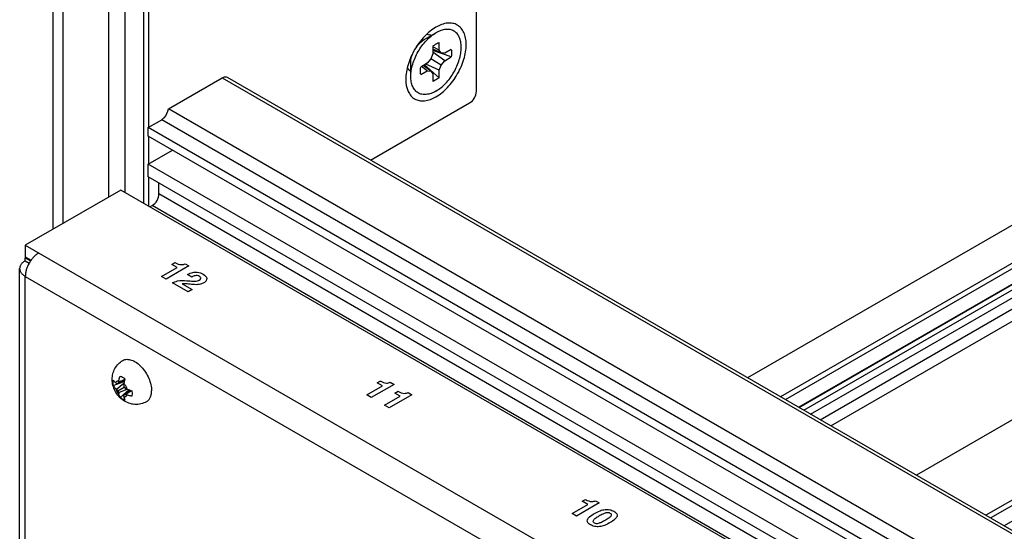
# Model space of a CAD drawing. Header units: inches. Extents: x 0 to 34, y 0 to 22.
# Tile 45 of 88: x 24.916 to 25.934, y 9.699 to 10.228. Entities that reach past the tile are written whole.
import ezdxf

# ---------------------------------------------------------------- set-up
doc = ezdxf.new("R2010")
doc.units = ezdxf.units.IN
doc.header["$LTSCALE"] = 1.87
doc.header["$MEASUREMENT"] = 0
doc.layers.get('0').update_dxf_attribs({"linetype": 'CONTINUOUS'})

msp = doc.modelspace()

# ---------------------------------------------------------------- linework, layer by layer
at = {"color": 7, "linetype": 'CONTINUOUS'}
for p, q in [((24.9501, 11.0579), (24.9501, 10.0118)), ((24.9606, 10.0179), (24.9606, 11.0518)), ((25.0079, 10.0452), (25.0079, 10.834)), ((25.0246, 10.8244), (25.0246, 10.0498)), ((25.0441, 10.0386), (25.0441, 10.8131)), ((25.3339, 10.2079), (25.3461, 10.2149)), ((25.3366, 10.2135), (25.338, 10.2133)), ((25.338, 10.2133), (25.3398, 10.2128)), ((25.3428, 10.201), (25.3428, 10.1933)), ((25.3495, 10.1971), (25.3428, 10.2003)), ((25.3516, 10.1942), (25.3428, 10.198)), ((25.3495, 10.1971), (25.3495, 10.2049)), ((25.3619, 10.1977), (25.3552, 10.1938)), ((25.3407, 10.1879), (25.3371, 10.1834)), ((25.3428, 10.1933), (25.3407, 10.1879)), ((25.3516, 10.1816), (25.3407, 10.1879)), ((25.3619, 10.19), (25.3428, 10.1965)), ((25.3552, 10.1861), (25.3428, 10.1949)), ((25.3516, 10.1942), (25.3495, 10.1971)), ((25.3552, 10.1938), (25.3516, 10.1942)), ((25.3552, 10.1861), (25.3619, 10.19)), ((25.32, 10.1697), (25.32, 10.1838)), ((25.3371, 10.1834), (25.3304, 10.1795)), ((25.3371, 10.1757), (25.331, 10.1799)), ((25.3407, 10.1754), (25.333, 10.181)), ((25.3495, 10.1685), (25.3343, 10.1818)), ((25.3495, 10.1763), (25.3357, 10.1826)), ((25.3495, 10.1763), (25.3516, 10.1816)), ((25.3516, 10.1816), (25.3552, 10.1861)), ((25.0695, 10.1363), (25.1252, 10.1684)), ((25.1252, 10.1684), (27.5778, 8.7523)), ((25.1301, 10.1689), (27.5778, 8.7557)), ((25.3304, 10.1718), (25.3371, 10.1757)), ((25.3371, 10.1757), (25.3407, 10.1754)), ((25.3407, 10.1754), (25.3428, 10.1724)), ((25.3428, 10.1724), (25.3428, 10.1647)), ((25.3495, 10.1685), (25.3495, 10.1763)), ((26.183, 10.1555), (25.6682, 9.8582)), ((27.5778, 8.688), (25.0695, 10.1363)), ((26.2171, 10.1358), (25.7023, 9.8386)), ((25.7072, 9.8357), (26.222, 10.133)), ((25.0486, 10.117), (25.0626, 10.1251)), ((25.0486, 10.1082), (25.0486, 10.117)), ((27.5778, 8.6567), (25.0486, 10.117)), ((27.5778, 8.6728), (25.0626, 10.1251)), ((26.2359, 10.125), (25.7211, 9.8277)), ((25.7214, 9.8275), (26.2362, 10.1248)), ((25.7263, 9.8247), (26.2411, 10.1219)), ((25.7333, 9.8207), (26.2481, 10.1179)), ((27.5778, 8.6479), (25.0486, 10.1082)), ((25.7433, 9.8148), (26.2582, 10.1121)), ((25.7541, 9.8086), (26.269, 10.1059)), ((25.0486, 10.0792), (25.0737, 10.0937)), ((25.0486, 10.066), (25.0486, 10.0792)), ((27.5778, 8.6189), (25.0486, 10.0792)), ((27.5778, 8.6057), (25.0486, 10.066)), ((25.0597, 10.0483), (25.0597, 10.0596)), ((26.3575, 10.0547), (25.8427, 9.7575)), ((27.5778, 8.5944), (25.0597, 10.0483)), ((25.0504, 10.0349), (25.0528, 10.0362)), ((27.9679, 8.3531), (25.0528, 10.0362)), ((26.4292, 10.0133), (25.9144, 9.7161)), ((25.9193, 9.7133), (26.4341, 10.0105)), ((24.9216, 9.9954), (24.9216, 9.9833)), ((26.448, 10.0025), (25.9332, 9.7052)), ((24.9216, 9.9833), (24.9276, 9.9798)), ((24.9216, 9.9823), (24.9271, 9.9791)), ((24.9216, 9.9792), (24.9257, 9.9769)), ((25.0123, 9.8532), (25.0126, 9.8559)), ((25.0126, 9.8503), (25.0123, 9.8532)), ((25.0126, 9.8503), (25.0238, 9.8543)), ((25.016, 9.8464), (25.0235, 9.8525)), ((25.0172, 9.8525), (25.0241, 9.8556)), ((25.018, 9.8536), (25.0245, 9.8569)), ((25.0241, 9.8556), (25.0235, 9.8522)), ((25.0172, 9.8447), (25.0239, 9.8486)), ((25.0271, 9.8463), (25.018, 9.8428)), ((25.0197, 9.838), (25.0288, 9.8457)), ((25.0301, 9.8453), (25.0239, 9.8408)), ((25.0314, 9.8449), (25.0253, 9.841)), ((25.0268, 9.8464), (25.0301, 9.8453)), ((25.0317, 9.8449), (25.032, 9.8419)), ((25.032, 9.8419), (25.0317, 9.8393))]:
    msp.add_line(p, q, dxfattribs=at)
at = {"color": 3, "linetype": 'CONTINUOUS'}
for p, q in [((25.3879, 10.1544), (25.3879, 10.6146)), ((25.0489, 10.4248), (25.0489, 10.1172)), ((25.2785, 10.0832), (25.3809, 10.1424)), ((25.0489, 10.108), (25.0489, 10.0794)), ((25.0489, 10.0658), (25.0489, 10.0358)), ((25.0203, 10.0523), (24.9216, 9.9954)), ((27.9679, 8.3504), (25.0203, 10.0523)), ((24.9216, 9.9954), (27.8981, 8.2768)), ((24.9216, 9.9823), (24.9225, 9.9828)), ((24.9216, 9.9792), (24.9216, 9.9823)), ((24.9158, 9.3999), (24.9158, 9.9712)), ((24.9216, 9.3918), (24.9216, 9.9631)), ((24.9216, 9.9631), (27.8702, 8.2606))]:
    msp.add_line(p, q, dxfattribs=at)
at = {"color": 40, "linetype": 'CONTINUOUS'}
for p, q in [((25.0906, 9.9739), (25.0671, 9.9603)), ((25.0731, 9.9755), (25.0763, 9.9774)), ((25.0787, 9.9723), (25.0731, 9.9755)), ((25.0763, 9.9774), (25.077, 9.977)), ((25.0868, 9.9761), (25.0906, 9.9739)), ((25.0624, 9.963), (25.0787, 9.9723)), ((25.0938, 9.9624), (25.0893, 9.965)), ((25.0671, 9.9603), (25.0624, 9.963)), ((25.0899, 9.9471), (25.0738, 9.9564)), ((25.0838, 9.9554), (25.094, 9.9495)), ((25.094, 9.9495), (25.0899, 9.9471)), ((25.3028, 9.8514), (25.2792, 9.8378)), ((25.2852, 9.8531), (25.2884, 9.8549)), ((25.2908, 9.8498), (25.2852, 9.8531)), ((25.2884, 9.8549), (25.2891, 9.8546)), ((25.2989, 9.8536), (25.3028, 9.8514)), ((25.2746, 9.8405), (25.2908, 9.8498)), ((25.3036, 9.8424), (25.3069, 9.8443)), ((25.3092, 9.8392), (25.3036, 9.8424)), ((25.3069, 9.8443), (25.3075, 9.8439)), ((25.3174, 9.8429), (25.3212, 9.8407)), ((25.2792, 9.8378), (25.2746, 9.8405)), ((25.293, 9.8298), (25.3092, 9.8392)), ((25.3212, 9.8407), (25.2976, 9.8271)), ((25.2976, 9.8271), (25.293, 9.8298)), ((25.4973, 9.7306), (25.5006, 9.7325)), ((25.5029, 9.7273), (25.4973, 9.7306)), ((25.5006, 9.7325), (25.5012, 9.7321)), ((25.5111, 9.7311), (25.5149, 9.7289)), ((25.4867, 9.718), (25.5029, 9.7273)), ((25.5149, 9.7289), (25.4913, 9.7153)), ((25.4913, 9.7153), (25.4867, 9.718))]:
    msp.add_line(p, q, dxfattribs=at)
at = {"color": 7, "linetype": 'CONTINUOUS'}
for centre, radius, start, end in [((25.3357, 10.2069), 0.0072, 49.4023, 54.96), ((25.3369, 10.2063), 0.00711, 60.0321, 66.1349), ((25.3355, 10.2067), 0.00746, 44.4562, 49.397), ((25.337, 10.2063), 0.00707, 53.694, 60.0176), ((25.3229, 10.182), 0.00721, 229.5406, 232.1404), ((25.3229, 10.1819), 0.00708, 232.1427, 240.0115), ((25.3217, 10.1827), 0.00718, 243.2807, 250.6033), ((25.3218, 10.183), 0.00746, 250.6023, 255.5385), ((25.3229, 10.182), 0.0071, 240.0313, 245.9421), ((25.0342, 9.8757), 0.0296, 229.4532, 232.0081), ((25.0144, 9.893), 0.0406, 272.286, 273.9691), ((25.0528, 9.8259), 0.0445, 141.4139, 143.2436), ((25.0594, 9.8472), 0.0418, 169.0782, 171.2824), ((25.0797, 9.844), 0.0568, 171.697, 173.3449), ((25.0606, 9.8465), 0.0376, 163.4022, 165.9086), ((25.0326, 9.8661), 0.0258, 226.9051, 229.9405), ((25.0516, 9.8703), 0.0429, 213.8115, 216.5736), ((25.0565, 9.8617), 0.0429, 203.4263, 206.1884), ((25.0432, 9.8473), 0.0255, 190.0423, 193.1096), ((25.0718, 9.8653), 0.0508, 196.8661, 199.2419), ((25.0623, 9.8817), 0.0508, 220.758, 223.1337), ((25.0476, 9.8987), 0.0563, 246.6458, 248.3095), ((25.0403, 9.8811), 0.0373, 254.0785, 256.6069), ((25.0589, 9.8172), 0.0422, 146.057, 147.6759), ((25.053, 9.844), 0.0301, 188.0106, 190.5251), ((25.0185, 9.8862), 0.0457, 276.777, 278.5562), ((25.0405, 9.88), 0.0418, 248.716, 250.9203)]:
    msp.add_arc(centre, radius, start, end, dxfattribs=at)
at = {"color": 3, "linetype": 'CONTINUOUS'}
for points, knots in [([(25.3461, 10.2208), (25.3417, 10.2182), (25.3333, 10.2112), (25.3235, 10.1978), (25.3169, 10.1827), (25.3149, 10.1719), (25.3149, 10.1668)], [0, 0, 0, 0, 0.237225, 0.500008, 0.762787, 1, 1, 1, 1]), ([(25.3461, 10.1488), (25.3506, 10.1513), (25.3589, 10.1584), (25.3687, 10.1717), (25.3754, 10.1869), (25.3777, 10.1999), (25.377, 10.2093), (25.3752, 10.2151), (25.3723, 10.2198), (25.3683, 10.2232), (25.3634, 10.225), (25.3556, 10.2252), (25.3498, 10.2229), (25.3461, 10.2208)], [0, 0, 0, 0, 0.138341, 0.291587, 0.44483, 0.583164, 0.643655, 0.697768, 0.746439, 0.791894, 0.837351, 0.886023, 1, 1, 1, 1]), ([(25.3149, 10.1668), (25.3149, 10.1626), (25.3158, 10.1564), (25.3199, 10.1497), (25.3239, 10.1463), (25.3289, 10.1445), (25.3367, 10.1443), (25.3425, 10.1467), (25.3461, 10.1488)], [0, 0, 0, 0, 0.273831, 0.390773, 0.499988, 0.609207, 0.72615, 1, 1, 1, 1]), ([(25.3809, 10.1424), (25.383, 10.1436), (25.3863, 10.1473), (25.3879, 10.1521), (25.3879, 10.1544)], [0, 0, 0, 0, 0.500006, 1, 1, 1, 1]), ([(24.9356, 9.9873), (24.9346, 9.9868), (24.9327, 9.9854), (24.9301, 9.983), (24.9277, 9.9801), (24.9256, 9.9769), (24.9239, 9.9735), (24.9226, 9.97), (24.9218, 9.9665), (24.9216, 9.9642), (24.9216, 9.9631)], [0, 0, 0, 0, 0.114157, 0.23733, 0.366981, 0.500006, 0.63303, 0.762679, 0.885848, 1, 1, 1, 1]), ([(24.9216, 9.9792), (24.9207, 9.9787), (24.9195, 9.9779), (24.9182, 9.9766), (24.9173, 9.9756), (24.9167, 9.9745), (24.9162, 9.9734), (24.9159, 9.9723), (24.9158, 9.9716), (24.9158, 9.9712)], [0, 0, 0, 0, 0.289268, 0.42253, 0.548491, 0.667888, 0.781864, 0.89195, 1, 1, 1, 1]), ([(24.9158, 9.9712), (24.9158, 9.9708), (24.9159, 9.9701), (24.9162, 9.9689), (24.9167, 9.9678), (24.9173, 9.9668), (24.9182, 9.9658), (24.9195, 9.9645), (24.9207, 9.9636), (24.9216, 9.9631)], [0, 0, 0, 0, 0.10805, 0.218137, 0.332113, 0.45151, 0.577471, 0.710732, 1, 1, 1, 1])]:
    msp.add_open_spline(points, degree=3, knots=knots, dxfattribs=at)
at = {"color": 7, "linetype": 'CONTINUOUS'}
for points, knots in [([(25.3461, 10.1546), (25.3479, 10.1557), (25.3514, 10.1581), (25.3581, 10.1643), (25.365, 10.1739), (25.3698, 10.1847), (25.3718, 10.1935), (25.3724, 10.1996), (25.3719, 10.2053), (25.3705, 10.2102), (25.3681, 10.2141), (25.3647, 10.217), (25.3606, 10.2185), (25.3559, 10.2186), (25.351, 10.2174), (25.3477, 10.2158), (25.3461, 10.2149)], [0, 0, 0, 0, 0.066624, 0.138508, 0.291549, 0.444587, 0.51647, 0.58309, 0.643499, 0.69754, 0.746146, 0.791541, 0.836936, 0.885544, 0.939587, 1, 1, 1, 1]), ([(25.32, 10.1697), (25.32, 10.1718), (25.3204, 10.1761), (25.3225, 10.1849), (25.3272, 10.1957), (25.3342, 10.2052), (25.3408, 10.2114), (25.3443, 10.2139), (25.3461, 10.2149)], [0, 0, 0, 0, 0.114253, 0.237533, 0.499994, 0.762458, 0.885741, 1, 1, 1, 1]), ([(25.3259, 10.2003), (25.3271, 10.2019), (25.3295, 10.2047), (25.3324, 10.207), (25.3339, 10.2079)], [0, 0, 0, 0, 0.52429, 1, 1, 1, 1]), ([(25.3428, 10.201), (25.3433, 10.2014), (25.3454, 10.203), (25.3477, 10.2043), (25.3495, 10.2049)], [0, 0, 0, 0, 0.269658, 1, 1, 1, 1]), ([(25.3619, 10.1977), (25.362, 10.1971), (25.3623, 10.1946), (25.3622, 10.192), (25.3619, 10.19)], [0, 0, 0, 0, 0.23072, 1, 1, 1, 1]), ([(25.32, 10.1838), (25.32, 10.1859), (25.3208, 10.1904), (25.3225, 10.1945), (25.3236, 10.1966)], [0, 0, 0, 0, 0.47456, 1, 1, 1, 1]), ([(25.3304, 10.1718), (25.3303, 10.1724), (25.3299, 10.175), (25.3301, 10.1776), (25.3304, 10.1795)], [0, 0, 0, 0, 0.23072, 1, 1, 1, 1]), ([(25.1252, 10.1684), (25.1256, 10.1687), (25.1271, 10.1694), (25.129, 10.1695), (25.1301, 10.1689)], [0, 0, 0, 0, 0.294971, 1, 1, 1, 1]), ([(25.3461, 10.1546), (25.3445, 10.1537), (25.3413, 10.1522), (25.3363, 10.151), (25.3317, 10.1511), (25.3275, 10.1526), (25.3242, 10.1554), (25.3218, 10.1594), (25.3203, 10.1643), (25.32, 10.1678), (25.32, 10.1697)], [0, 0, 0, 0, 0.144906, 0.274534, 0.391125, 0.500011, 0.608895, 0.725481, 0.855103, 1, 1, 1, 1]), ([(25.3495, 10.1685), (25.3489, 10.1681), (25.3469, 10.1665), (25.3446, 10.1653), (25.3428, 10.1647)], [0, 0, 0, 0, 0.269658, 1, 1, 1, 1]), ([(25.0626, 10.1251), (25.0635, 10.1256), (25.0669, 10.1285), (25.0692, 10.1329), (25.0695, 10.1363)], [0, 0, 0, 0, 0.23737, 1, 1, 1, 1]), ([(25.0114, 9.8567), (25.0114, 9.8586), (25.0119, 9.8625), (25.0141, 9.868), (25.0176, 9.8727), (25.0207, 9.8752), (25.0224, 9.8761)], [0, 0, 0, 0, 0.249719, 0.499605, 0.749734, 1, 1, 1, 1]), ([(25.0224, 9.8761), (25.023, 9.8765), (25.0244, 9.8771), (25.0266, 9.8774), (25.029, 9.8772), (25.0324, 9.8763), (25.0368, 9.8739), (25.0417, 9.8696), (25.046, 9.8641), (25.0494, 9.8578), (25.0515, 9.8513), (25.0521, 9.8469), (25.0521, 9.8448)], [0, 0, 0, 0, 0.042859, 0.087488, 0.135321, 0.187286, 0.304552, 0.438224, 0.582573, 0.72973, 0.871322, 1, 1, 1, 1]), ([(25.047, 9.8335), (25.0452, 9.8325), (25.0412, 9.8309), (25.0348, 9.8304), (25.0285, 9.8317), (25.0228, 9.8346), (25.018, 9.839), (25.0143, 9.8443), (25.012, 9.8503), (25.0114, 9.8545), (25.0114, 9.8567)], [0, 0, 0, 0, 0.124898, 0.249727, 0.374428, 0.499096, 0.624132, 0.749711, 0.875148, 1, 1, 1, 1]), ([(25.0126, 9.8559), (25.0128, 9.8556), (25.0134, 9.8547), (25.0143, 9.8538), (25.015, 9.8532)], [0, 0, 0, 0, 0.232604, 1, 1, 1, 1]), ([(25.015, 9.8532), (25.0151, 9.8535), (25.0155, 9.8541), (25.0163, 9.8548), (25.0173, 9.8552), (25.018, 9.8552), (25.0183, 9.8552)], [0, 0, 0, 0, 0.257907, 0.499992, 0.742082, 1, 1, 1, 1]), ([(25.0183, 9.8552), (25.0184, 9.8556), (25.0187, 9.8572), (25.0193, 9.8588), (25.0197, 9.86)], [0, 0, 0, 0, 0.242931, 1, 1, 1, 1]), ([(25.0197, 9.86), (25.0206, 9.8597), (25.0223, 9.859), (25.0238, 9.8578), (25.0246, 9.8572)], [0, 0, 0, 0, 0.469244, 1, 1, 1, 1]), ([(25.0235, 9.8522), (25.0242, 9.8514), (25.0256, 9.8495), (25.0265, 9.8475), (25.0268, 9.8464)], [0, 0, 0, 0, 0.500003, 1, 1, 1, 1]), ([(25.015, 9.8473), (25.0147, 9.8475), (25.0138, 9.8484), (25.0131, 9.8495), (25.0126, 9.8503)], [0, 0, 0, 0, 0.26035, 1, 1, 1, 1]), ([(25.015, 9.8473), (25.0153, 9.8462), (25.0162, 9.8441), (25.0175, 9.8423), (25.0183, 9.8415)], [0, 0, 0, 0, 0.499997, 1, 1, 1, 1]), ([(25.0197, 9.838), (25.0196, 9.8382), (25.019, 9.8393), (25.0185, 9.8405), (25.0183, 9.8415)], [0, 0, 0, 0, 0.241181, 1, 1, 1, 1]), ([(25.047, 9.8335), (25.0479, 9.834), (25.0494, 9.8353), (25.051, 9.8379), (25.0519, 9.8412), (25.0521, 9.8435), (25.0521, 9.8448)], [0, 0, 0, 0, 0.217772, 0.450952, 0.710201, 1, 1, 1, 1]), ([(25.0246, 9.8352), (25.0237, 9.8354), (25.022, 9.8362), (25.0205, 9.8373), (25.0197, 9.838)], [0, 0, 0, 0, 0.469234, 1, 1, 1, 1]), ([(25.0235, 9.8385), (25.0238, 9.8385), (25.0245, 9.8385), (25.0255, 9.8389), (25.0263, 9.8395), (25.0267, 9.8401), (25.0268, 9.8404)], [0, 0, 0, 0, 0.257918, 0.500008, 0.742093, 1, 1, 1, 1]), ([(25.0235, 9.8385), (25.0235, 9.8382), (25.0238, 9.8371), (25.0242, 9.8359), (25.0246, 9.8352)], [0, 0, 0, 0, 0.268397, 1, 1, 1, 1]), ([(25.0317, 9.8393), (25.0313, 9.8393), (25.0296, 9.8396), (25.028, 9.84), (25.0268, 9.8404)], [0, 0, 0, 0, 0.256978, 1, 1, 1, 1])]:
    msp.add_open_spline(points, degree=3, knots=knots, dxfattribs=at)
for points in [[(25.3165, 10.1788), (25.3169, 10.178), (25.3175, 10.1772), (25.3183, 10.1766)], [(25.0528, 10.0362), (25.0568, 10.0386), (25.0597, 10.0437), (25.0597, 10.0483)]]:
    msp.add_open_spline(points, degree=3, dxfattribs=at)
at = {"color": 40, "linetype": 'CONTINUOUS'}
for points, knots in [([(25.077, 9.977), (25.0785, 9.9761), (25.0819, 9.9747), (25.0858, 9.9755), (25.0868, 9.9761)], [0, 0, 0, 0, 0.614307, 1, 1, 1, 1]), ([(25.0893, 9.965), (25.0909, 9.9659), (25.094, 9.9673), (25.1002, 9.9676), (25.1037, 9.9663), (25.1053, 9.9654)], [0, 0, 0, 0, 0.36307, 0.622444, 1, 1, 1, 1]), ([(25.1016, 9.963), (25.101, 9.9634), (25.0996, 9.964), (25.0971, 9.9639), (25.0953, 9.9632), (25.0943, 9.9627), (25.0938, 9.9624)], [0, 0, 0, 0, 0.306454, 0.54214, 0.77665, 1, 1, 1, 1]), ([(25.1053, 9.9654), (25.1074, 9.9642), (25.1097, 9.9618), (25.1088, 9.9584), (25.1071, 9.957), (25.106, 9.9564)], [0, 0, 0, 0, 0.496523, 0.734371, 1, 1, 1, 1]), ([(25.0738, 9.9564), (25.0746, 9.9568), (25.0762, 9.9575), (25.0809, 9.959), (25.0855, 9.9589), (25.0887, 9.9586)], [0, 0, 0, 0, 0.187733, 0.393803, 1, 1, 1, 1]), ([(25.0934, 9.9548), (25.0914, 9.955), (25.0883, 9.9554), (25.0849, 9.9556), (25.0838, 9.9554)], [0, 0, 0, 0, 0.646497, 1, 1, 1, 1]), ([(25.0887, 9.9586), (25.0902, 9.9585), (25.0929, 9.9582), (25.0966, 9.958), (25.0995, 9.9582), (25.1009, 9.9588), (25.1015, 9.9592)], [0, 0, 0, 0, 0.356374, 0.614625, 0.810411, 1, 1, 1, 1]), ([(25.106, 9.9564), (25.1051, 9.9559), (25.1031, 9.955), (25.0987, 9.9543), (25.0955, 9.9546), (25.0934, 9.9548)], [0, 0, 0, 0, 0.28651, 0.536654, 1, 1, 1, 1]), ([(25.1015, 9.9592), (25.1023, 9.9596), (25.1032, 9.9606), (25.1029, 9.9621), (25.1021, 9.9627), (25.1016, 9.963)], [0, 0, 0, 0, 0.463103, 0.711296, 1, 1, 1, 1]), ([(25.2891, 9.8546), (25.2907, 9.8536), (25.2941, 9.8522), (25.2979, 9.853), (25.2989, 9.8536)], [0, 0, 0, 0, 0.614307, 1, 1, 1, 1]), ([(25.3075, 9.8439), (25.3091, 9.843), (25.3125, 9.8416), (25.3163, 9.8424), (25.3174, 9.8429)], [0, 0, 0, 0, 0.614299, 1, 1, 1, 1]), ([(25.5012, 9.7321), (25.5028, 9.7312), (25.5062, 9.7297), (25.51, 9.7306), (25.5111, 9.7311)], [0, 0, 0, 0, 0.614307, 1, 1, 1, 1]), ([(25.5098, 9.7179), (25.5116, 9.719), (25.5149, 9.7207), (25.5205, 9.7223), (25.526, 9.7221), (25.5288, 9.7209), (25.53, 9.7202)], [0, 0, 0, 0, 0.326791, 0.572397, 0.776814, 1, 1, 1, 1]), ([(25.53, 9.7202), (25.5312, 9.7195), (25.5333, 9.7179), (25.5336, 9.7147), (25.5308, 9.7115), (25.5279, 9.7095), (25.5261, 9.7085)], [0, 0, 0, 0, 0.223214, 0.427635, 0.67323, 1, 1, 1, 1]), ([(25.5058, 9.7062), (25.5046, 9.7069), (25.5025, 9.7085), (25.5022, 9.7117), (25.505, 9.7149), (25.508, 9.7169), (25.5098, 9.7179)], [0, 0, 0, 0, 0.222926, 0.427493, 0.673373, 1, 1, 1, 1]), ([(25.5145, 9.7152), (25.5133, 9.7144), (25.5111, 9.7131), (25.5088, 9.7113), (25.508, 9.7096), (25.509, 9.7087), (25.5095, 9.7084)], [0, 0, 0, 0, 0.386172, 0.650843, 0.829566, 1, 1, 1, 1]), ([(25.5095, 9.7084), (25.5101, 9.708), (25.5116, 9.7075), (25.5147, 9.7079), (25.5178, 9.7093), (25.52, 9.7105), (25.5213, 9.7113)], [0, 0, 0, 0, 0.170477, 0.349189, 0.613845, 1, 1, 1, 1]), ([(25.5263, 9.718), (25.5257, 9.7184), (25.5242, 9.7189), (25.5212, 9.7185), (25.5181, 9.7171), (25.5158, 9.7159), (25.5145, 9.7152)], [0, 0, 0, 0, 0.17076, 0.349031, 0.613296, 1, 1, 1, 1]), ([(25.5213, 9.7113), (25.5226, 9.712), (25.5247, 9.7133), (25.5271, 9.7151), (25.5278, 9.7168), (25.5269, 9.7177), (25.5263, 9.718)], [0, 0, 0, 0, 0.386688, 0.650936, 0.829197, 1, 1, 1, 1]), ([(25.5261, 9.7085), (25.5243, 9.7075), (25.5209, 9.7057), (25.5154, 9.7041), (25.5099, 9.7043), (25.5071, 9.7055), (25.5058, 9.7062)], [0, 0, 0, 0, 0.326607, 0.572475, 0.777046, 1, 1, 1, 1])]:
    msp.add_open_spline(points, degree=3, knots=knots, dxfattribs=at)

doc.saveas('drawing.dxf')
